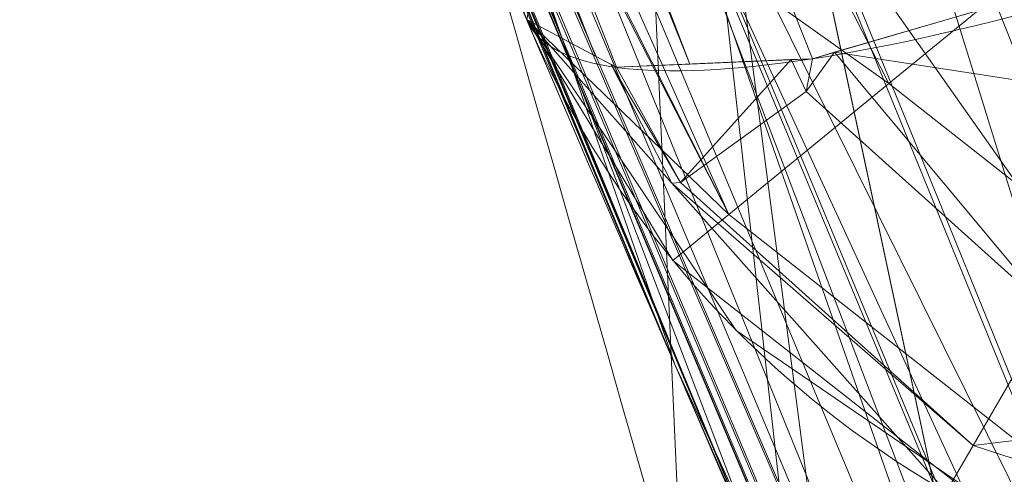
# Model space of a CAD drawing. Header units: millimetres. Extents: x -71 to 71, y -145 to 145.
# Tile 76 of 256: x -53.017 to -52.722, y -22.754 to -22.618. Entities that reach past the tile are written whole.
import ezdxf

# ---------------------------------------------------------------- set-up
doc = ezdxf.new("R2010")
doc.units = ezdxf.units.MM
doc.layers.add('1', color=7, linetype='CONTINUOUS')

msp = doc.modelspace()

# ---------------------------------------------------------------- linework, layer by layer
at = {"layer": '1', "color": 163, "linetype": 'Continuous', "lineweight": 13}
msp.add_line((-52.8648362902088, -22.6176719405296, -24.6981389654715), (-52.8648362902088, -22.6176719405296, -23.6133218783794), dxfattribs=at)
at = {"layer": '1', "color": 163, "linetype": 'Continuous', "lineweight": 13, "extrusion": (-5.23961264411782e-15, 1.156482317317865e-14, -1)}
for centre, radius in [((0, 2.781752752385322e-14, 144.004626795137), 61.0180546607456), ((0, -8.448341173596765e-14, 124.369789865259), 56.3952855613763)]:
    msp.add_circle(centre, radius, dxfattribs=at)
at = {"layer": '1', "color": 163, "linetype": 'Continuous', "lineweight": 13}
msp.add_circle((4.472976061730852e-13, 3.150668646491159e-12, -145), 60.4433756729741, dxfattribs=at)
for centre, radius, start, end in [((3.626092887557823e-30, 1.973953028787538e-14, -142.505083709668), 63.56377365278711, 189.6208549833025, 222.2786899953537), ((-52.58901975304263, -22.49966669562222, -23.6133218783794), 0.3, 203.1631583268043, 268.0000000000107)]:
    msp.add_arc(centre, radius, start, end, dxfattribs=at)
at = {"layer": '1', "color": 163, "linetype": 'Continuous', "lineweight": 13, "extrusion": (0.3740237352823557, -0.8742147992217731, -0.309604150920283)}
msp.add_arc((-57.2, -23.48460917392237, 7.646646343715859), 0.3, 180.0000000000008, 275.3888961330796, dxfattribs=at)
at = {"layer": '1', "color": 163, "linetype": 'Continuous', "lineweight": 13, "extrusion": (0.3832420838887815, -0.8957610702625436, -0.2252501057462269)}
msp.add_arc((-57.2, -23.00648252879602, 5.318903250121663), 0.3, 97.67005397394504, 180.0000000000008, dxfattribs=at)
at = {"layer": '1', "color": 163, "linetype": 'Continuous', "lineweight": 13, "extrusion": (0, 0, -1)}
msp.add_arc((52.58901975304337, -22.49966669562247, 24.69813896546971), 0.3, 271.9999999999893, 336.8368416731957, dxfattribs=at)
at = {"layer": '1', "color": 163, "linetype": 'Continuous', "lineweight": 13}
for points, knots in [([(-56.0092195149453, 7.430836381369, -40.1881047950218), (-56.38767568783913, 4.578259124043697, -40.18600039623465), (-56.64075283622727, 0.1337488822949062, -40.18517426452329), (-56.24041456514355, -6.020940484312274, -40.18873368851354), (-55.54351012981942, -10.71621283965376, -40.19373372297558), (-54.41900416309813, -15.45484477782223, -40.20106422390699), (-52.84662861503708, -20.19210887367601, -40.21072519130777), (-50.80930273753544, -24.8840909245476, -40.2227166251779), (-48.29613211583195, -29.47758556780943, -40.23703852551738), (-45.29549098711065, -33.91822466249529, -40.25369089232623), (-41.8019172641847, -38.14185204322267, -40.27267372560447), (-37.82569878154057, -42.09225020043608, -40.29398702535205), (-33.38333123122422, -45.70420284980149, -40.31763079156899), (-28.49088723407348, -48.91009564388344, -40.34360502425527), (-21.41016006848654, -52.54962415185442, -40.38134462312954), (-15.5376816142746, -54.48108172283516, -40.41314502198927), (-11.445770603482, -55.3284003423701, -40.43589893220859)], [0, 0, 0, 0, 0.125, 0.1875, 0.25, 0.3125, 0.375, 0.4375, 0.5, 0.5625, 0.625, 0.6875, 0.75, 0.8125, 0.875, 1, 1, 1, 1]), ([(-55.79206164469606, 7.398561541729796, -43.18008904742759), (-56.02458079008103, 5.645469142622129, -43.17850631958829), (-56.32216527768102, 2.145282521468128, -43.17631762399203), (-56.2774919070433, -3.083071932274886, -43.17589833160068), (-55.74469622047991, -8.317168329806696, -43.17832533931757), (-54.72088675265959, -13.50770784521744, -43.18361554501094), (-53.47375240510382, -17.70598476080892, -43.19032117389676), (-52.24993602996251, -20.97159237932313, -43.1970039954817), (-51.21943771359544, -23.37545791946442, -43.20267281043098), (-50.07211843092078, -25.74001208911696, -43.20902270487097), (-48.38893654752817, -28.83185243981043, -43.21838366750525), (-46.01474015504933, -32.54916112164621, -43.23166013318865), (-42.79579392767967, -36.67874397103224, -43.24974804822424), (-39.80590965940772, -39.8550863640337, -43.26661311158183), (-37.22554922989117, -42.23774127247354, -43.28120343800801), (-35.20249638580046, -43.93723232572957, -43.29265772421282), (-33.10278230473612, -45.54055131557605, -43.30455868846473), (-30.93842460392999, -47.03880768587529, -43.31683624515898), (-28.72004833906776, -48.42495516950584, -43.32942842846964), (-25.67962645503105, -50.13475593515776, -43.34669906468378), (-22.51737436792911, -51.63244938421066, -43.36467929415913), (-19.23182754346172, -52.91446779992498, -43.3833775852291), (-15.89144214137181, -54.03891938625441, -43.40239509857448), (-13.34178061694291, -54.70350458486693, -43.41691632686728), (-11.6398303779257, -55.06359028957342, -43.42660953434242)], [0, 0, 0, 0, 0.0625, 0.125, 0.1875, 0.25, 0.3125, 0.34375, 0.375, 0.40625, 0.4375, 0.5, 0.5625, 0.625, 0.65625, 0.6875, 0.71875, 0.75, 0.78125, 0.8125, 0.875, 0.90625, 0.9375, 1, 1, 1, 1]), ([(-56.50000000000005, -4.895578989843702e-16, -15.81462433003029), (-56.49999999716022, -0.967056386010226, -15.8120534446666), (-56.45043392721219, -2.918040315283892, -15.80691167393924), (-56.14086936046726, -6.892608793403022, -15.79662813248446), (-55.33779639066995, -11.96000647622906, -15.78377370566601), (-53.65336816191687, -18.09517495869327, -15.76834839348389), (-51.21658996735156, -24.15893938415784, -15.75292308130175), (-48.02467232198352, -30.0154777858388, -15.73749776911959), (-44.10762326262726, -35.52636955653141, -15.72207245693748), (-39.52881410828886, -40.56063158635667, -15.70664714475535), (-36.0977595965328, -43.52332059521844, -15.69636360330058), (-34.30725113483, -44.89167162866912, -15.6912218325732)], [0, 0, 0, 0, 0.0625, 0.125, 0.25, 0.375, 0.5, 0.625, 0.75, 0.875, 1, 1, 1, 1]), ([(-56.00921274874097, -7.43088738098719, 18.81189514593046), (-55.84778768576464, -8.64761337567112, 18.27553385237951), (-55.57446086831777, -10.46857355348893, 17.47101728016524), (-55.14800137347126, -12.88831644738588, 16.40328050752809), (-54.79726728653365, -14.6992013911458, 15.60654748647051), (-54.41554179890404, -16.50502466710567, 14.8125598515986), (-53.86455365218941, -18.90435921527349, 13.75579519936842), (-53.09654226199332, -21.8880547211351, 12.44277299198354), (-52.04587146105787, -25.44201606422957, 10.88781178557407), (-50.86235861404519, -28.96561770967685, 9.35961010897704), (-49.54285790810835, -32.4561508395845, 7.86666250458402), (-48.56815383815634, -34.75713714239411, 6.899976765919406), (-48.05581082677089, -35.9000126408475, 6.425037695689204)], [0, 0, 0, 0, 0.125, 0.1875, 0.25, 0.3125, 0.375, 0.5, 0.625, 0.75, 0.875, 1, 1, 1, 1]), ([(-47.46844656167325, -30.64305029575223, -0.8061324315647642), (-48.05961782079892, -29.72727555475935, -0.05716055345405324), (-49.17838392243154, -27.87812518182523, 1.469014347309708), (-50.67197279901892, -25.05862759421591, 3.829412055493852), (-51.76788006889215, -22.67685427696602, 5.845017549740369), (-52.55819579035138, -20.75314257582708, 7.47955347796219), (-53.10827526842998, -19.30177147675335, 8.715144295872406), (-53.61576125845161, -17.84355812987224, 9.960823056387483), (-54.23731669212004, -15.88719951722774, 11.62907026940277), (-54.91085441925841, -13.42264493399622, 13.72871973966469), (-55.55516477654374, -10.43872688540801, 16.26421220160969), (-55.8760261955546, -8.43476743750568, 17.96132468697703), (-56.00921263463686, -7.430887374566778, 18.8118951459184)], [0, 0, 0, 0, 0.125, 0.25, 0.375, 0.4375, 0.5, 0.5625, 0.625, 0.75, 0.875, 1, 1, 1, 1]), ([(-54.02555833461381, -19.68474010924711, -32.0246535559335), (-53.96566864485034, -19.84911058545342, -32.02466540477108), (-53.84432845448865, -20.17744661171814, -32.01584529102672), (-53.59669649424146, -20.82926528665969, -31.95440351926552), (-53.34334759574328, -21.46939657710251, -31.81372792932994), (-53.09477687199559, -22.07412453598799, -31.55690814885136), (-52.91815859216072, -22.49406383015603, -31.29396496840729), (-52.78829341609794, -22.79622181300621, -31.0000212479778), (-52.70284413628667, -22.99276872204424, -30.72292681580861), (-52.64995073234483, -23.11356226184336, -30.49544899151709), (-52.60849313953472, -23.20773693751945, -30.25340349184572), (-52.56794562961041, -23.29948838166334, -29.91768919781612), (-52.55042384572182, -23.3388311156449, -29.5683190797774), (-52.55593838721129, -23.32646087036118, -29.2179368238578), (-52.57246535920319, -23.28919027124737, -28.95830030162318), (-52.60289382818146, -23.22043452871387, -28.70614814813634), (-52.64666802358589, -23.12107570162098, -28.46606306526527), (-52.7044525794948, -22.98911374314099, -28.24612019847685), (-52.79755835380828, -22.77479598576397, -27.98568973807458), (-52.89420924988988, -22.5495791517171, -27.79692302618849), (-52.98105983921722, -22.34415659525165, -27.65956759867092), (-53.04022948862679, -22.2034742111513, -27.57388903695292), (-53.1149071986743, -22.02441371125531, -27.47291487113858), (-53.20472165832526, -21.80655698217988, -27.35736145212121), (-53.38396924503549, -21.36673639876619, -27.1335513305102), (-53.65151099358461, -20.68987708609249, -26.83310763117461), (-53.90922266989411, -20.00463398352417, -26.54288638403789), (-54.0736053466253, -19.55286104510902, -26.33223021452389), (-54.13082398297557, -19.39357424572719, -26.2551807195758), (-54.16343719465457, -19.30212976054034, -26.20481986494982), (-54.17621691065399, -19.26624011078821, -26.18331972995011), (-54.19818449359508, -19.20440232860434, -26.14389087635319), (-54.2401987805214, -19.08558243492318, -26.05681801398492), (-54.29315520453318, -18.93441291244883, -25.90510961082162), (-54.33472380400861, -18.81461006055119, -25.67078296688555), (-54.34456034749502, -18.7861228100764, -25.47382521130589), (-54.34415218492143, -18.78730705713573, -25.34257540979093), (-54.34135963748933, -18.79538407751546, -25.25541676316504), (-54.33380395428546, -18.81722452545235, -25.14829483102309), (-54.32239697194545, -18.85013038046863, -25.04450537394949), (-54.31101953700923, -18.8828820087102, -24.96409161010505), (-54.30268889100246, -18.90682373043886, -24.91562147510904), (-54.29510434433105, -18.9285908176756, -24.87842054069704), (-54.28690005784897, -18.95211241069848, -24.84245301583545), (-54.27146029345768, -18.99630871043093, -24.78182915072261), (-54.23624156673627, -19.09678432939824, -24.67122004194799), (-54.17582179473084, -19.26782178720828, -24.54596755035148), (-54.09450778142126, -19.4949682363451, -24.44185746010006), (-53.9787240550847, -19.81414908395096, -24.35122346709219), (-53.85786706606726, -20.14032904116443, -24.31063235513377), (-53.73395360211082, -20.46790736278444, -24.30205577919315), (-53.60858356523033, -20.79481823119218, -24.30932325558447), (-53.44960677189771, -21.20092781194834, -24.34472145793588), (-53.19176460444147, -21.8423673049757, -24.45492889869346), (-52.99568255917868, -22.31183759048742, -24.59039271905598), (-52.86483532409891, -22.61767152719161, -24.6981389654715)], [0, 0, 0, 0, 0.03125, 0.0625, 0.125, 0.15625, 0.1875, 0.21875, 0.234375, 0.25, 0.265625, 0.28125, 0.3125, 0.328125, 0.34375, 0.359375, 0.375, 0.390625, 0.40625, 0.4375, 0.4453125, 0.453125, 0.46875, 0.484375, 0.5, 0.5625, 0.625, 0.640625, 0.65625, 0.658203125, 0.66015625, 0.6640625, 0.671875, 0.6875, 0.703125, 0.71875, 0.72265625, 0.7265625, 0.734375, 0.7421875, 0.74609375, 0.75, 0.751953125, 0.75390625, 0.7578125, 0.765625, 0.78125, 0.796875, 0.8125, 0.84375, 0.859375, 0.875, 0.90625, 0.9375, 1, 1, 1, 1]), ([(-52.59948977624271, -22.40356766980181, -24.98213783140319), (-52.73317215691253, -22.10250364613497, -24.87533593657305), (-52.93400255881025, -21.64001264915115, -24.74167111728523), (-53.20010261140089, -21.00845830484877, -24.63631225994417), (-53.36512633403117, -20.60877960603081, -24.60512821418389), (-53.49648560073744, -20.28789913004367, -24.60288481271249), (-53.62868019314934, -19.96803764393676, -24.61827824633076), (-53.76233144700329, -19.65095922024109, -24.66692364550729), (-53.89368375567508, -19.34866094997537, -24.78471663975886), (-53.96645940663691, -19.18206479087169, -24.90475807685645), (-54.01217747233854, -19.0791766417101, -25.03862642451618), (-54.03791650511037, -19.02380934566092, -25.15415162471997), (-54.05368613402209, -18.99363468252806, -25.28008288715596), (-54.06015969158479, -18.98487970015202, -25.41044195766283), (-54.05685210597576, -18.99718581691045, -25.51870402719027), (-54.04501962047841, -19.02274515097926, -25.60089200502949), (-54.01967536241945, -19.07569729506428, -25.71739880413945), (-53.96556272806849, -19.20351198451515, -25.86037520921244), (-53.87745998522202, -19.41757605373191, -25.98086839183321), (-53.78829096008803, -19.63618086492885, -26.08886774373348), (-53.69914289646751, -19.85775173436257, -26.19170221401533), (-53.61552991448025, -20.08224709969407, -26.29263668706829), (-53.53028787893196, -20.3071721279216, -26.39120142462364), (-53.45847529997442, -20.49497946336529, -26.4718170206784), (-53.31450157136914, -20.87088948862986, -26.63156165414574), (-53.14034902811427, -21.31936058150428, -26.83009776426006), (-52.92452999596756, -21.86580435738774, -27.1077032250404), (-52.78266671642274, -22.22069931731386, -27.31180608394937), (-52.67161729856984, -22.4962251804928, -27.49081340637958), (-52.56437863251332, -22.76138929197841, -27.68663496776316), (-52.44182839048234, -23.0639402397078, -27.97567692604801), (-52.33749894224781, -23.32680363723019, -28.41849670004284), (-52.28618355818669, -23.47165424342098, -28.91972137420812), (-52.28342795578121, -23.50005966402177, -29.3104769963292), (-52.29463554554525, -23.49427293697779, -29.57011197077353), (-52.30102559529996, -23.4844329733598, -29.74303460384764), (-52.31280866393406, -23.4501763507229, -30.04425863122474), (-52.35231314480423, -23.34227973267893, -30.46502244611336), (-52.43896089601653, -23.11518420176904, -30.92811316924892), (-52.56397980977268, -22.79328644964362, -31.32003023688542), (-52.7638237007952, -22.27555232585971, -31.74289968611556), (-53.046617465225, -21.5248911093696, -32.08935991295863), (-53.34464336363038, -20.7251945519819, -32.25640288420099), (-53.58022134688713, -20.07583479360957, -32.31570579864), (-53.69654207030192, -19.74924777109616, -32.32439129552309), (-53.75415613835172, -19.58583034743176, -32.32444680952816)], [0, 0, 0, 0, 0.0625, 0.09375, 0.125, 0.140625, 0.15625, 0.1875, 0.203125, 0.21875, 0.2265625, 0.234375, 0.2421875, 0.25, 0.2578125, 0.26171875, 0.265625, 0.28125, 0.296875, 0.3125, 0.328125, 0.34375, 0.359375, 0.375, 0.3828125, 0.4375, 0.46875, 0.5, 0.515625, 0.53125, 0.5625, 0.59375, 0.625, 0.65625, 0.6640625, 0.671875, 0.6875, 0.71875, 0.75, 0.78125, 0.8125, 0.875, 0.9375, 0.96875, 1, 1, 1, 1]), ([(-51.95255895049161, -22.2004261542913, -25.2841743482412), (-52.0811759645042, -21.89960403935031, -25.17631256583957), (-52.27445509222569, -21.43656500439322, -25.04203812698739), (-52.5289226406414, -20.80316634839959, -24.94159186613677), (-52.68581606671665, -20.40212389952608, -24.91680851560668), (-52.80936226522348, -20.07975201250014, -24.92134267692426), (-52.90055978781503, -19.83852818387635, -24.94198568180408), (-52.97489806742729, -19.63914713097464, -24.97961525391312), (-53.02477116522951, -19.50402048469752, -25.02534901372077), (-53.05214919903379, -19.42947815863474, -25.05911455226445), (-53.07838562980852, -19.35781644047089, -25.09933838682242), (-53.10918022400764, -19.27330166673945, -25.15921707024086), (-53.13378389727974, -19.20538434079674, -25.24221070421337), (-53.14272583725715, -19.18064503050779, -25.32563994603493), (-53.1421260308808, -19.18230509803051, -25.41307229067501), (-53.13117497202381, -19.21259593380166, -25.48319779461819), (-53.11981547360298, -19.24392206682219, -25.53209394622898), (-53.11596354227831, -19.25453621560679, -25.54720356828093), (-53.11398170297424, -19.25999500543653, -25.55463356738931), (-53.11284174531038, -19.26313426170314, -25.5588629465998), (-53.1098845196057, -19.27127689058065, -25.56919074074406), (-53.10400016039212, -19.28746909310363, -25.58441816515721), (-53.08613241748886, -19.33656684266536, -25.62254945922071), (-53.04418162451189, -19.4514267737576, -25.69151444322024), (-52.94986068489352, -19.70725235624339, -25.82068816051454), (-52.81123752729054, -20.07613335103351, -25.9956434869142), (-52.61163273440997, -20.59407964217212, -26.2326548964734), (-52.43446667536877, -21.03980753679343, -26.42660339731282), (-52.25234099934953, -21.48687879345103, -26.61247228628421), (-52.09963709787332, -21.85491491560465, -26.77758421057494), (-51.91958595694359, -22.27896200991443, -27.0132729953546), (-51.7598271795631, -22.64687771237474, -27.2686301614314), (-51.65094725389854, -22.89338308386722, -27.48408727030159), (-51.57356300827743, -23.06698819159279, -27.65963028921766), (-51.51303915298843, -23.20185053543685, -27.81697494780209), (-51.42788601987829, -23.39011408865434, -28.09391343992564), (-51.34584010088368, -23.56946380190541, -28.48057907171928), (-51.29382011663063, -23.68236936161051, -28.98506073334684), (-51.27724767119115, -23.71799544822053, -29.67618327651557), (-51.32539694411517, -23.61434536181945, -30.36774754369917), (-51.45530432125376, -23.32991721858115, -30.98586636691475), (-51.58681807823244, -23.03812142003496, -31.39605823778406), (-51.74360166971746, -22.68417841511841, -31.74134254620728), (-51.97510453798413, -22.15124879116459, -32.11761523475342), (-52.28934259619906, -21.40356757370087, -32.42753355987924), (-52.60509446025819, -20.61288632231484, -32.57829664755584), (-52.85137249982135, -19.9707000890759, -32.63210606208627), (-52.97195953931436, -19.64750709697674, -32.63997275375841), (-53.03149327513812, -19.48568632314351, -32.6399434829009)], [0, 0, 0, 0, 0.0625, 0.09375, 0.125, 0.140625, 0.15625, 0.171875, 0.1796875, 0.18359375, 0.1875, 0.1953125, 0.203125, 0.20703125, 0.2109375, 0.21875, 0.220703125, 0.2216796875, 0.22216796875, 0.222412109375, 0.22265625, 0.224609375, 0.2265625, 0.234375, 0.25, 0.28125, 0.3125, 0.359375, 0.375, 0.40625, 0.4375, 0.46875, 0.4921875, 0.5, 0.515625, 0.53125, 0.5625, 0.59375, 0.625, 0.6875, 0.71875, 0.75, 0.78125, 0.8125, 0.875, 0.9375, 0.96875, 1, 1, 1, 1]), ([(-53.30443304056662, -19.58602903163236, -32.34015022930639), (-53.21520992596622, -19.82125064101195, -32.34029012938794), (-53.03237156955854, -20.2906722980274, -32.32298615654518), (-52.74784822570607, -20.98360718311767, -32.22801081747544), (-52.4554790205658, -21.65890140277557, -32.04436530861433), (-52.16562040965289, -22.29183545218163, -31.74838193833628), (-51.89559776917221, -22.85672376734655, -31.31521247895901), (-51.68380692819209, -23.28498556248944, -30.71761021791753), (-51.58433244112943, -23.47159091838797, -30.11629068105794), (-51.55313390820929, -23.5237555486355, -29.61571642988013), (-51.55081644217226, -23.52452519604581, -29.11177979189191), (-51.61084160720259, -23.40620085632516, -28.48685275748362), (-51.79853570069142, -23.01648646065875, -27.84846861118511), (-52.02371813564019, -22.54360551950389, -27.4899322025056), (-52.19028103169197, -22.19707089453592, -27.2749999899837), (-52.28736463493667, -21.99559403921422, -27.15995133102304), (-52.34918862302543, -21.86861406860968, -27.09084120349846), (-52.3969902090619, -21.76564107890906, -27.03656575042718), (-52.44242990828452, -21.66138465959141, -26.98268217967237), (-52.52119755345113, -21.47756439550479, -26.89049689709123), (-52.63129645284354, -21.21150163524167, -26.76368515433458), (-52.76171362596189, -20.88808746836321, -26.61909707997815), (-52.89042652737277, -20.5617634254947, -26.47957584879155), (-53.01667686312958, -20.23478075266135, -26.33936603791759), (-53.13903052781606, -19.90841009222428, -26.19436084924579), (-53.23714210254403, -19.63727046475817, -26.0684707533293), (-53.30192458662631, -19.44920141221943, -25.97390465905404), (-53.3322365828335, -19.35652750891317, -25.92268896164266), (-53.34623928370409, -19.3110145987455, -25.89504281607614), (-53.35359598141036, -19.28541996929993, -25.87827975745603), (-53.35684136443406, -19.27277025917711, -25.86950969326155), (-53.35827893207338, -19.2664836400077, -25.8650066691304)], [0, 0, 0, 0, 0.0625, 0.125, 0.1875, 0.25, 0.3125, 0.375, 0.4375, 0.46875, 0.5, 0.5625, 0.625, 0.6875, 0.71875, 0.734375, 0.75, 0.7578125, 0.765625, 0.78125, 0.8125, 0.84375, 0.875, 0.90625, 0.9375, 0.96875, 0.984375, 0.9921875, 0.99609375, 0.998046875, 1, 1, 1, 1])]:
    msp.add_open_spline(points, degree=3, knots=knots, dxfattribs=at)
msp.add_open_spline([(-52.2321681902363, -35.9000000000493, 31.5), (-52.8797436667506, -31.0189616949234, 31.5), (-53.5273191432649, -26.1379233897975, 31.5), (-54.17489461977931, -21.2568850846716, 31.5)], degree=3, dxfattribs=at)
for points in [[(24.58453550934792, 55.21777272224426, -144.9999958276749), (-35.52772477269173, -48.89971762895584, -144.9999958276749), (-52.34549939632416, -30.22168762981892, -144.9999958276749), (-60.11226028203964, -6.318053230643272, -144.9999958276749)], [(-55.90708926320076, -8.200637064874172, 23.03180657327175), (-56.00921437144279, -7.430861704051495, 18.81189458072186), (-52.23216861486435, -35.90000048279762, 18.77893321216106)], [(-52.23216861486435, -35.90000048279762, 18.77893321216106), (-56.00921437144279, -7.430887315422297, 18.81189458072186), (-52.84026637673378, -22.29992114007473, 12.26730179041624)], [(-55.57271465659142, -10.72095800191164, 27.05357037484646), (-55.90708926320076, -8.200637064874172, 23.03180657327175), (-52.23216861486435, -35.90000048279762, 18.77893321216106)], [(-63.40426951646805, -20.42438462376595, -124.5481371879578), (-48.8397516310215, -28.19764241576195, -124.3697926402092), (-55.53851276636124, -9.792938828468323, -124.3697926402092)], [(-52.23216861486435, -35.90000048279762, 18.77893321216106), (-54.17489632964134, -21.25688455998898, 31.50000050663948), (-54.95673045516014, -15.36386180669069, 30.29263764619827), (-55.57271465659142, -10.72095800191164, 27.05357037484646)], [(-55.18354848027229, -12.12542038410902, -15.78337885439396), (-51.65004730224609, -22.90245704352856, -15.75607433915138), (-54.90593239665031, -13.32624070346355, -0.5968617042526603)], [(-49.21497032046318, -27.29997597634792, -43.21379214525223), (-53.866196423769, -16.30969159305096, -43.18822175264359), (-51.38519778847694, -12.16170284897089, -59.45028364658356)], [(-54.17489632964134, -21.25688455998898, 31.50000050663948), (-52.08047106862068, -24.99097585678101, 39.95027393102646), (-54.17877063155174, -12.60278839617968, 38.59021887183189)], [(-54.17877063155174, -12.60278839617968, 38.59021887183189), (-52.08047106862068, -24.99097585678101, 39.95027393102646), (-47.95431718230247, -21.74369990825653, 47.46758565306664)], [(-53.0979111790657, -19.30419728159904, -22.77449704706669), (-51.65004730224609, -22.90245704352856, -15.75607433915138), (-54.84018474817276, -13.17267213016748, -15.78072644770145)], [(-54.6598918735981, -14.3019575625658, 0.0528909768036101), (-54.90593239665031, -13.32624070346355, -0.5968617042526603), (-51.65004730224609, -22.90245704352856, -15.75607433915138)], [(-51.65004730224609, -22.90245704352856, -15.75607433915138), (-50.23143440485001, -25.35669691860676, -15.74950478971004), (-54.6598918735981, -14.3019575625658, 0.0528909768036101)], [(-50.23143440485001, -25.35669691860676, -15.74950478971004), (-54.48071658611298, -14.97002318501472, 1.056008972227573), (-54.6598918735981, -14.3019575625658, 0.0528909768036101)], [(-50.18527060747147, -25.3630131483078, 3.6172557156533), (-54.41756546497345, -15.19797742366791, 2.210525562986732), (-54.48071658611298, -14.97002318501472, 1.056008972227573)], [(-54.48071658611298, -14.97002318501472, 1.056008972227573), (-50.23143440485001, -25.35669691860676, -15.74950478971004), (-50.18527060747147, -25.3630131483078, 3.6172557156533)], [(-54.41756546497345, -15.19797742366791, 3.368421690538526), (-50.18527060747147, -25.3630131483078, 3.6172557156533), (-52.52810567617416, -20.80981247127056, 7.431721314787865)], [(-54.41756546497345, -15.19797742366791, 3.368421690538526), (-54.41756546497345, -15.19797742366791, 2.210525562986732), (-50.18527060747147, -25.3630131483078, 3.6172557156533)], [(-51.07431858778, -23.63456971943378, -40.22091627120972), (-54.22870814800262, -15.85734076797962, -40.20218178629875), (-53.866196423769, -16.30969159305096, -43.18822175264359)], [(-52.86640673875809, -19.9286974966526, -32.62945264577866), (-54.22870814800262, -15.85734076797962, -40.20218178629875), (-49.96197298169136, -26.37709490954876, -40.22752493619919)], [(-53.866196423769, -16.30969159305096, -43.18822175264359), (-50.82139000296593, -23.50420318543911, -43.20495948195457), (-51.07431858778, -23.63456971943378, -40.22091627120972)], [(-43.79333183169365, -31.8177193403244, -123.8834485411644), (-51.48215219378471, -16.72756485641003, -123.8834485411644), (-53.63510549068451, -17.42710173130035, -124.3697926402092), (-45.6247441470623, -33.14831852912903, -124.3697926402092)], [(-45.3452505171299, -40.82904756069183, -144.0046280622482), (-58.03161859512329, -18.85561645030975, -144.0046280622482), (-57.48506635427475, -18.67802999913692, -144.9999958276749), (-44.91818323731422, -40.4445119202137, -144.9999958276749)], [(-53.0979111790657, -19.30419728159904, -22.77449704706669), (-51.80041119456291, -22.5529782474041, -23.01999367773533), (-51.65004730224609, -22.90245704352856, -15.75607433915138)], [(-53.11154946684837, -19.5825919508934, -25.99174901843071), (-53.15652117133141, -19.58580873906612, -26.01941861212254), (-51.76776647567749, -22.93720096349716, -27.8068445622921)], [(-53.07058244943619, -19.58430558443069, -25.95699392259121), (-53.11154946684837, -19.5825919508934, -25.99174901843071), (-51.72661691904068, -22.94224873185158, -27.78454683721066)], [(-51.76776647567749, -22.93720096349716, -27.8068445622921), (-51.72661691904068, -22.94224873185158, -27.78454683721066), (-53.11154946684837, -19.5825919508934, -25.99174901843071)], [(-51.76776647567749, -22.93720096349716, -27.8068445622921), (-53.15652117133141, -19.58580873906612, -26.01941861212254), (-53.1960241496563, -19.6164958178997, -26.03967487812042)], [(-53.03569138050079, -19.59098502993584, -25.91665647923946), (-53.07058244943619, -19.58430558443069, -25.95699392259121), (-51.68836563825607, -22.95288443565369, -27.7581661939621)], [(-51.72661691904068, -22.94224873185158, -27.78454683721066), (-51.68836563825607, -22.95288443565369, -27.7581661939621), (-53.07058244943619, -19.58430558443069, -25.95699392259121)], [(-51.65451765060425, -22.96880818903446, -27.72862277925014), (-53.00837010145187, -19.60219815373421, -25.87276324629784), (-53.03569138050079, -19.59098502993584, -25.91665647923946)], [(-51.68836563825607, -22.95288443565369, -27.7581661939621), (-51.65451765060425, -22.96880818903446, -27.72862277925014), (-53.03569138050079, -19.59098502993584, -25.91665647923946)], [(-52.53380164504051, -20.7887627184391, -26.31654962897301), (-53.00837010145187, -19.60219815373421, -25.87276324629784), (-51.62625014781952, -22.98933081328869, -27.69707143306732)], [(-51.65451765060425, -22.96880818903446, -27.72862277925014), (-51.62625014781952, -22.98933081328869, -27.69707143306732), (-53.00837010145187, -19.60219815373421, -25.87276324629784)], [(-51.80532857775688, -22.92068861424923, -27.84168533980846), (-53.1960241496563, -19.6164958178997, -26.03967487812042), (-53.08619886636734, -20.04887908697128, -26.25656127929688)], [(-53.1960241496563, -19.6164958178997, -26.03967487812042), (-51.80532857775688, -22.92068861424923, -27.84168533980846), (-51.76776647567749, -22.93720096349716, -27.8068445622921)], [(-49.96197298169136, -26.37709490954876, -40.22752493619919), (-52.03397572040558, -22.00902812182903, -32.15871006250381), (-52.86640673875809, -19.9286974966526, -32.62945264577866)], [(-51.80532857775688, -22.92068861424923, -27.84168533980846), (-53.08619886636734, -20.04887908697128, -26.25656127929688), (-52.12162062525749, -22.34014123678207, -27.36441232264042)], [(-53.76963689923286, -20.13309299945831, -23.13436940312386), (-53.81019413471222, -20.14970406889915, -23.19222874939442), (-52.81589180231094, -22.63101376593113, -23.47699366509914)], [(-53.76963689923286, -20.13309299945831, -23.13436940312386), (-52.77916416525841, -22.6293969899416, -23.42092804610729), (-52.72366106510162, -22.61320874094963, -23.39087799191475)], [(-52.81589180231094, -22.63101376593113, -23.47699366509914), (-52.77916416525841, -22.6293969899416, -23.42092804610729), (-53.76963689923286, -20.13309299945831, -23.13436940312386)], [(-53.81019413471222, -20.14970406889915, -23.19222874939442), (-53.83588373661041, -20.16118541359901, -23.2569333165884), (-52.84417420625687, -22.62864261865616, -23.53453822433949)], [(-52.84417420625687, -22.62864261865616, -23.53453822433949), (-52.83788591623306, -22.63198047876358, -23.51056598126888), (-53.81019413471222, -20.14970406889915, -23.19222874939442)], [(-52.83788591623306, -22.63198047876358, -23.51056598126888), (-52.81589180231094, -22.63101376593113, -23.47699366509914), (-53.81019413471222, -20.14970406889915, -23.19222874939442)], [(-52.86483466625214, -22.61767163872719, -23.61332252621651), (-52.84417420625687, -22.62864261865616, -23.53453822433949), (-53.83588373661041, -20.16118541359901, -23.2569333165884)], [(-63.40426951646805, -20.42438462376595, -124.5481371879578), (-66.12958759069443, -38.50045800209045, -124.7257962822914), (-48.8397516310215, -28.19764241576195, -124.3697926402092)], [(-52.89638042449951, -21.29850536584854, 11.49737183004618), (-52.85102128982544, -20.62619663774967, 10.56393515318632), (-46.99937999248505, -32.96919912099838, 3.091199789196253)], [(-46.99937999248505, -32.96919912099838, 3.091199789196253), (-52.85102128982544, -20.62619663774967, 10.56393515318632), (-52.52810567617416, -20.80981247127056, 7.431721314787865)], [(-52.78974026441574, -22.79239520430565, -28.02080847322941), (-53.50055918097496, -21.06988802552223, -29.13201414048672), (-53.41655388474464, -21.28195390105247, -29.42018583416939)], [(-53.50055918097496, -21.06988802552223, -29.13201414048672), (-52.78974026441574, -22.79239520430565, -28.02080847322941), (-53.35383862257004, -21.43869176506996, -27.17371843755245)], [(-53.25322970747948, -21.68739773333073, -31.71433135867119), (-52.82044410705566, -22.72114902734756, -31.06505237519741), (-53.45073342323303, -21.19596861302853, -30.45012801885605)], [(-53.39206755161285, -21.34331315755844, -30.16374446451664), (-53.45073342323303, -21.19596861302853, -30.45012801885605), (-52.82044410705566, -22.72114902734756, -31.06505237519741)], [(-52.23216861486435, -35.90000048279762, 18.77893321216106), (-52.23216861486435, -35.90000048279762, 31.50000050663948), (-54.17489632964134, -21.25688455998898, 31.50000050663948)], [(-54.17489632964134, -21.25688455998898, 31.50000050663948), (-53.29260602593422, -27.90703997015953, 31.49997815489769), (-52.08047106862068, -24.99097585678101, 39.95027393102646)], [(-52.55372449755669, -23.33143912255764, -29.42683920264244), (-52.62507498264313, -23.17005768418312, -28.58890220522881), (-53.41655388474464, -21.28195390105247, -29.42018583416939)], [(-53.41655388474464, -21.28195390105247, -29.42018583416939), (-53.37909236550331, -21.37574553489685, -29.78682704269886), (-52.55372449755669, -23.33143912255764, -29.42683920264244)], [(-53.41655388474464, -21.28195390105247, -29.42018583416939), (-52.62507498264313, -23.17005768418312, -28.58890220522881), (-52.78974026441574, -22.79239520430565, -28.02080847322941)], [(-52.50835046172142, -23.85729923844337, 11.58182229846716), (-52.91160196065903, -21.96520008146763, 12.41462863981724), (-52.89638042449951, -21.29850536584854, 11.49737183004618)], [(-52.50835046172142, -23.85729923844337, 11.58182229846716), (-52.89638042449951, -21.29850536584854, 11.49737183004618), (-47.53250256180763, -34.44821760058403, 4.773601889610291)], [(-46.99937999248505, -32.96919912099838, 3.091199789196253), (-47.53250256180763, -34.44821760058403, 4.773601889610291), (-52.89638042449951, -21.29850536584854, 11.49737183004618)], [(-52.82044410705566, -22.72114902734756, -31.06505237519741), (-52.62817069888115, -23.16302247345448, -30.36412037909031), (-53.39206755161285, -21.34331315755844, -30.16374446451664)], [(-53.37909236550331, -21.37574553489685, -29.78682704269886), (-53.39206755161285, -21.34331315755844, -30.16374446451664), (-52.62817069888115, -23.16302247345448, -30.36412037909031)], [(-52.62817069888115, -23.16302247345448, -30.36412037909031), (-52.55372449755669, -23.33143912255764, -29.42683920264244), (-53.37909236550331, -21.37574553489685, -29.78682704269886)], [(-53.35383862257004, -21.43869176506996, -27.17371843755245), (-52.78974026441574, -22.79239520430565, -28.02080847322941), (-52.91955545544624, -22.45211787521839, -27.64193899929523)], [(-53.25059592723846, -21.59636653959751, -27.09956653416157), (-53.27770486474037, -21.58549055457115, -27.14321948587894), (-52.61449888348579, -23.16504903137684, -28.40493805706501)], [(-53.27770486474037, -21.58549055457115, -27.14321948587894), (-52.91955545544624, -22.45211787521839, -27.64193899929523), (-52.61449888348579, -23.16504903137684, -28.40493805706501)], [(-52.61449888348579, -23.16504903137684, -28.40493805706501), (-52.58551985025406, -23.19231629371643, -28.38441357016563), (-53.25059592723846, -21.59636653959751, -27.09956653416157)], [(-52.85770073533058, -22.47782610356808, -27.5661014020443), (-53.25059592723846, -21.59636653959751, -27.09956653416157), (-52.58551985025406, -23.19231629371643, -28.38441357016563)], [(-52.88390070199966, -22.53722213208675, -31.34222701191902), (-52.82044410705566, -22.72114902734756, -31.06505237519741), (-53.25322970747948, -21.68739773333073, -31.71433135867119)], [(-63.92008066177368, -25.16793832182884, -142.4154937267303), (-59.57487970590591, -22.16274105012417, -142.5050795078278), (-52.58595943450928, -41.85749590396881, -142.4414217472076)], [(-59.57487970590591, -22.16274105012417, -142.5050795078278), (-48.48527908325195, -41.10390692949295, -142.5050795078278), (-49.467783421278, -41.93683713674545, -142.4825936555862)], [(-49.467783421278, -41.93683713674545, -142.4825936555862), (-52.58595943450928, -41.85749590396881, -142.4414217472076), (-59.57487970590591, -22.16274105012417, -142.5050795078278)], [(-52.11975052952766, -22.34404906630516, -27.36778743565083), (-52.75468528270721, -22.27473445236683, -27.49466150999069), (-52.50747501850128, -22.90084213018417, -27.8505478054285)], [(-52.84026637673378, -22.29992114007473, 12.26730179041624), (-51.06738209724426, -35.90125218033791, 12.26725522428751), (-51.3194315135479, -35.90135648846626, 12.75621354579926)], [(-51.06738209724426, -35.90125218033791, 12.26725522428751), (-52.84026637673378, -22.29992114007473, 12.26730179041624), (-52.50835046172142, -23.85729923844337, 11.58182229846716)], [(-52.84026637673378, -22.29992114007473, 12.26730179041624), (-51.3194315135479, -35.90135648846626, 12.75621354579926), (-52.23216861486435, -35.90000048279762, 18.77893321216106)], [(-52.69895866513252, -22.41586707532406, -27.57488377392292), (-52.7840331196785, -22.4616713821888, -27.5481715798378), (-52.60680615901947, -22.90862798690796, -27.88769453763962)], [(-52.61449888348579, -23.16504903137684, -28.40493805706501), (-52.91955545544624, -22.45211787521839, -27.64193899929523), (-52.78974026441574, -22.79239520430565, -28.02080847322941)], [(-52.7840331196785, -22.4616713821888, -27.5481715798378), (-52.81815305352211, -22.48301543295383, -27.53405086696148), (-52.64808610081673, -22.90081791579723, -27.8863999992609)], [(-52.64808610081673, -22.90081791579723, -27.8863999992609), (-52.60680615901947, -22.90862798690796, -27.88769453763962), (-52.7840331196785, -22.4616713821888, -27.5481715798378)], [(-52.64808610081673, -22.90081791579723, -27.8863999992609), (-52.85770073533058, -22.47782610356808, -27.5661014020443), (-52.55154520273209, -23.215152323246, -28.36503833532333)], [(-52.58551985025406, -23.19231629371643, -28.38441357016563), (-52.55154520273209, -23.215152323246, -28.36503833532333), (-52.85770073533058, -22.47782610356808, -27.5661014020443)], [(-52.64808610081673, -22.90081791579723, -27.8863999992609), (-52.81815305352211, -22.48301543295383, -27.53405086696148), (-52.85770073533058, -22.47782610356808, -27.5661014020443)], [(-52.75623872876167, -22.63683080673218, -24.90604296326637), (-52.79838293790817, -22.55391515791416, -24.90604296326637), (-52.70804837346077, -22.53050915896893, -24.97178316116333), (-52.68408730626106, -22.57764898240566, -24.97178316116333)], [(-52.82044410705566, -22.72114902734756, -31.06505237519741), (-52.88390070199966, -22.53722213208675, -31.34222701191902), (-52.60870978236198, -23.17870408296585, -30.51438927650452)], [(-52.60870978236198, -23.17870408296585, -30.51438927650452), (-52.88390070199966, -22.53722213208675, -31.34222701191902), (-52.8218112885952, -22.56749384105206, -31.41352906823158)], [(-52.85187438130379, -22.56867475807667, -24.82083067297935), (-52.79838293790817, -22.55391515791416, -24.90604296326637), (-52.75623872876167, -22.63683080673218, -24.90604296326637)], [(-52.50786244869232, -23.24914932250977, -30.56513145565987), (-52.54566669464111, -23.23064394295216, -30.54960444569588), (-52.8218112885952, -22.56749384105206, -31.41352906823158)], [(-52.8218112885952, -22.56749384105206, -31.41352906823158), (-52.54566669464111, -23.23064394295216, -30.54960444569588), (-52.60870978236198, -23.17870408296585, -30.51438927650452)], [(-52.8218112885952, -22.56749384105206, -31.41352906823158), (-52.78254300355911, -22.57492020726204, -31.44387900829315), (-52.50786244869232, -23.24914932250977, -30.56513145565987)], [(-52.80417948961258, -22.67615497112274, -24.81020241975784), (-52.85606160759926, -22.573072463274, -24.81346949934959), (-52.85187438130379, -22.56867475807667, -24.82083067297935)], [(-52.75623872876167, -22.63683080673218, -24.90604296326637), (-52.80417948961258, -22.67615497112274, -24.81020241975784), (-52.85187438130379, -22.56867475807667, -24.82083067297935)], [(-52.80417948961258, -22.67615497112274, -24.81020241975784), (-52.85631865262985, -22.57437817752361, -24.81009438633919), (-52.85606160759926, -22.573072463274, -24.81346949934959)], [(-52.52869799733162, -22.93562516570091, -31.06680139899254), (-52.7399443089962, -22.57679402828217, -31.46902471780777), (-52.69589647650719, -22.57336862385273, -31.48827329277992)], [(-52.86483466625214, -22.61767163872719, -24.69813823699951), (-52.85631865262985, -22.57437817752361, -24.81009438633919), (-52.80417948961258, -22.67615497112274, -24.81020241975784)], [(-52.50786244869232, -23.24914932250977, -30.56513145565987), (-52.78254300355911, -22.57492020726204, -31.44387900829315), (-52.52869799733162, -22.93562516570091, -31.06680139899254)], [(-52.78254300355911, -22.57492020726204, -31.44387900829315), (-52.7399443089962, -22.57679402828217, -31.46902471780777), (-52.52869799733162, -22.93562516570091, -31.06680139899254)], [(-52.68316343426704, -22.69437909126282, -24.90604296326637), (-52.75623872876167, -22.63683080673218, -24.90604296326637), (-52.68408730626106, -22.57764898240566, -24.97178316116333), (-52.64254286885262, -22.6103663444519, -24.97178316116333)], [(-52.67174541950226, -22.64294773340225, -23.36306869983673), (-52.68562585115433, -22.60211296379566, -23.3702827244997), (-52.77256667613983, -22.62747287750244, -23.41735549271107)], [(-52.83946543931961, -22.63114228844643, -23.51658791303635), (-52.86483466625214, -22.61767163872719, -23.61332252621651), (-52.82129347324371, -22.66674675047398, -23.61332252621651)], [(-52.80417948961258, -22.67615497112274, -24.81020241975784), (-52.82096937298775, -22.6899292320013, -24.69813823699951), (-52.86483466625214, -22.61767163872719, -24.69813823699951)], [(-52.86483466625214, -22.61767163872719, -23.61332252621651), (-52.86483466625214, -22.61767163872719, -24.69813823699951), (-52.80198156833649, -22.71096594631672, -24.69813823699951), (-52.80198156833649, -22.71096594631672, -23.61332252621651)], [(-52.78557911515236, -22.62968011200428, -23.4307236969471), (-52.83788591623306, -22.63198047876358, -23.51056598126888), (-52.81871557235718, -22.66655117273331, -23.51642586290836)], [(-52.81871557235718, -22.66655117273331, -23.51642586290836), (-52.78108641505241, -22.63921126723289, -23.42991717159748), (-52.78557911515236, -22.62968011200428, -23.4307236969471)], [(-52.77916416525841, -22.6293969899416, -23.42092804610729), (-52.78557911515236, -22.62968011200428, -23.4307236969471), (-52.78108641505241, -22.63921126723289, -23.42991717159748)], [(-52.78108641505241, -22.63921126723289, -23.42991717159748), (-52.77256667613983, -22.62747287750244, -23.41735549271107), (-52.77916416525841, -22.6293969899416, -23.42092804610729)], [(-52.77256667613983, -22.62747287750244, -23.41735549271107), (-52.78108641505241, -22.63921126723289, -23.42991717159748), (-52.7077242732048, -22.70526811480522, -23.42991717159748)], [(-52.77256667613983, -22.62747287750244, -23.41735549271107), (-52.7077242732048, -22.70526811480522, -23.42991717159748), (-52.67174541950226, -22.64294773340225, -23.36306869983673)], [(-52.82129347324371, -22.66674675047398, -23.61332252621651), (-52.81871557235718, -22.66655117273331, -23.51642586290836), (-52.83946543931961, -22.63114228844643, -23.51658791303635)], [(-52.83788591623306, -22.63198047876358, -23.51056598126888), (-52.83946543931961, -22.63114228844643, -23.51658791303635), (-52.81871557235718, -22.66655117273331, -23.51642586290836)], [(-52.7101568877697, -22.75020256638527, -24.81020241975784), (-52.80417948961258, -22.67615497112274, -24.81020241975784), (-52.75623872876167, -22.63683080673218, -24.90604296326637), (-52.68316343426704, -22.69437909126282, -24.90604296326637)], [(-52.7077242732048, -22.70526811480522, -23.42991717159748), (-52.78108641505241, -22.63921126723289, -23.42991717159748), (-52.81871557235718, -22.66655117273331, -23.51642586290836), (-52.7309812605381, -22.74554967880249, -23.51642586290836)], [(-52.7309812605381, -22.74554967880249, -23.51642586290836), (-52.81871557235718, -22.66655117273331, -23.51642586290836), (-52.82129347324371, -22.66674675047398, -23.61332252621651)], [(-52.82129347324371, -22.66674675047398, -23.61332252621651), (-52.73902043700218, -22.75947481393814, -23.61332252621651), (-52.7309812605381, -22.74554967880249, -23.51642586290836)], [(-52.7196079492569, -22.7697528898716, -24.69813823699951), (-52.82096937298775, -22.6899292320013, -24.69813823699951), (-52.80417948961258, -22.67615497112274, -24.81020241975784), (-52.7101568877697, -22.75020256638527, -24.81020241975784)], [(-52.61363089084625, -22.73118309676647, -23.43330532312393), (-52.7077242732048, -22.70526811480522, -23.42991717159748), (-52.7309812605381, -22.74554967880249, -23.51642586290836)], [(-52.80198156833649, -22.71096594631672, -23.61332252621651), (-52.80198156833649, -22.71096594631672, -24.69813823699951), (-52.7091845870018, -22.77454920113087, -24.69813823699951), (-52.7091845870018, -22.77454920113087, -23.61332252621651)], [(-52.60870978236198, -23.17870408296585, -30.51438927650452), (-52.65607312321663, -23.0989009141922, -30.46583570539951), (-52.82044410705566, -22.72114902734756, -31.06505237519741)], [(-52.7309812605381, -22.74554967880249, -23.51642586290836), (-52.61869728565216, -22.78203330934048, -23.51642586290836), (-52.61363089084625, -22.73118309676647, -23.43330532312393)], [(-52.61869728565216, -22.78203330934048, -23.51642586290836), (-52.7309812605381, -22.74554967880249, -23.51642586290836), (-52.73902043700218, -22.75947481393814, -23.61332252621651), (-52.62037739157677, -22.79802411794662, -23.61332252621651)]]:
    msp.add_3dface(points, dxfattribs=at)

doc.saveas('drawing.dxf')
